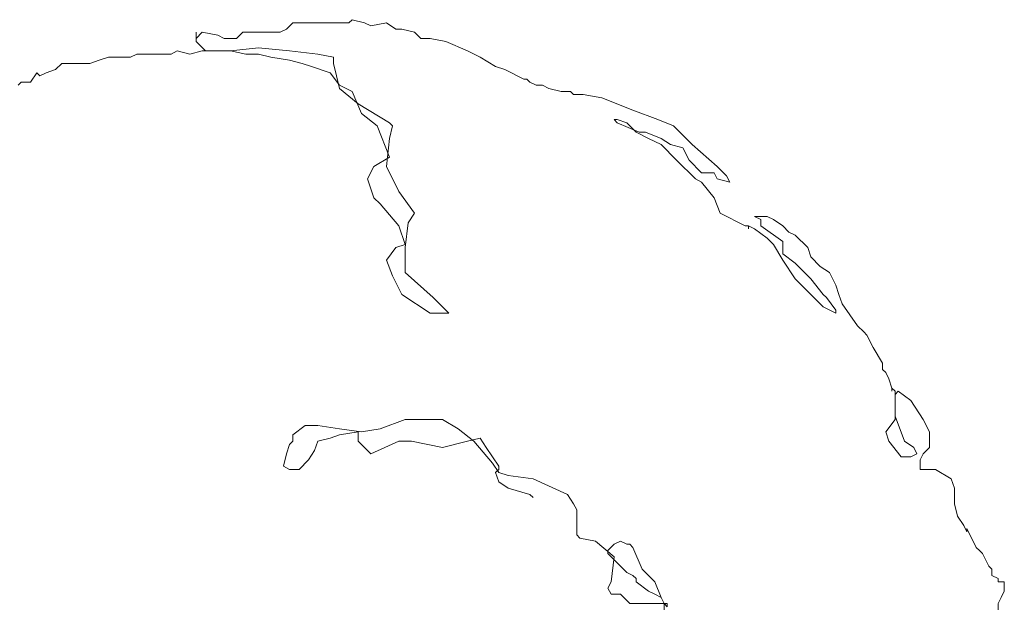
# Model space of a CAD drawing. Extents: x 12.9 to 34.2, y -51.7 to -4.
# Tile 32 of 75: x 15.762 to 16.739, y -20.816 to -20.233. Entities that reach past the tile are written whole.
import ezdxf

# ---------------------------------------------------------------- set-up
doc = ezdxf.new("R2010")
doc.units = 0
doc.header["$MEASUREMENT"] = 0
doc.layers.add('BLÄTTER', color=64, linetype='CONTINUOUS', lineweight=13)

msp = doc.modelspace()

# ---------------------------------------------------------------- linework, layer by layer
at = {"layer": 'BLÄTTER'}
for p, q in [((16.09195, -20.23275), (16.08885, -20.23585)), ((16.1043, -20.23585), (16.09195, -20.23275)), ((16.027, -20.24205), (16.0208, -20.2451)), ((16.03315, -20.23585), (16.027, -20.24205)), ((16.03625, -20.23585), (16.03315, -20.23585)), ((16.04865, -20.23585), (16.03625, -20.23585)), ((16.0579, -20.23585), (16.04865, -20.23585)), ((16.0734, -20.23585), (16.0579, -20.23585)), ((16.08885, -20.23585), (16.0734, -20.23585)), ((16.1105, -20.23895), (16.1043, -20.23585)), ((16.126, -20.23585), (16.1105, -20.23895)), ((16.13525, -20.24205), (16.126, -20.23585)), ((16.14145, -20.24205), (16.13525, -20.24205)), ((16.1538, -20.2451), (16.14145, -20.24205)), ((15.94345, -20.2451), (15.93725, -20.2513)), ((15.93725, -20.2513), (15.93725, -20.2451)), ((15.93725, -20.2451), (15.93725, -20.2544)), ((15.9589, -20.2482), (15.94345, -20.2451)), ((15.9651, -20.2513), (15.9589, -20.2482)), ((15.9775, -20.2513), (15.9651, -20.2513)), ((15.98365, -20.2451), (15.9775, -20.2513)), ((15.98675, -20.2451), (15.98365, -20.2451)), ((15.98985, -20.2451), (15.98675, -20.2451)), ((16.0084, -20.2451), (15.98985, -20.2451)), ((16.0177, -20.2451), (16.0084, -20.2451)), ((16.0208, -20.2451), (16.0177, -20.2451)), ((16.16, -20.2513), (16.1538, -20.2451)), ((16.1693, -20.2513), (16.16, -20.2513)), ((16.18475, -20.2544), (16.1693, -20.2513)), ((15.9187, -20.2637), (15.9125, -20.2668)), ((15.93105, -20.2668), (15.9187, -20.2637)), ((15.94345, -20.2637), (15.93105, -20.2668)), ((15.93725, -20.2544), (15.94655, -20.2637)), ((15.9589, -20.2637), (15.94345, -20.2637)), ((15.94655, -20.2637), (15.9713, -20.2637)), ((15.9713, -20.2637), (15.9589, -20.2637)), ((15.9713, -20.2637), (15.99915, -20.2606)), ((15.98675, -20.2668), (15.9713, -20.2637)), ((15.99915, -20.2606), (16.03005, -20.2637)), ((16.03005, -20.2637), (16.0579, -20.2668)), ((16.2064, -20.2637), (16.18475, -20.2544)), ((16.2188, -20.26985), (16.2064, -20.2637)), ((15.84135, -20.27295), (15.83205, -20.27605)), ((15.85065, -20.26985), (15.84135, -20.27295)), ((15.863, -20.26985), (15.85065, -20.26985)), ((15.8723, -20.26985), (15.863, -20.26985)), ((15.8785, -20.2668), (15.8723, -20.26985)), ((15.89085, -20.2668), (15.8785, -20.2668)), ((15.90015, -20.2668), (15.89085, -20.2668)), ((15.9125, -20.2668), (15.90015, -20.2668)), ((15.99915, -20.2668), (15.98675, -20.2668)), ((16.0115, -20.26985), (15.99915, -20.2668)), ((16.03005, -20.27295), (16.0115, -20.26985)), ((16.04245, -20.27605), (16.03005, -20.27295)), ((16.0579, -20.2668), (16.0734, -20.26985)), ((16.0734, -20.26985), (16.0734, -20.27605)), ((16.23425, -20.27915), (16.2188, -20.26985)), ((15.79805, -20.28225), (15.78875, -20.28535)), ((15.80425, -20.27605), (15.79805, -20.28225)), ((15.8166, -20.27605), (15.80425, -20.27605)), ((15.8228, -20.27605), (15.8166, -20.27605)), ((15.83205, -20.27605), (15.8228, -20.27605)), ((16.05175, -20.27915), (16.04245, -20.27605)), ((16.0703, -20.28535), (16.05175, -20.27915)), ((16.0734, -20.27605), (16.0765, -20.28845)), ((16.24355, -20.28225), (16.23425, -20.27915)), ((16.2621, -20.29155), (16.24355, -20.28225)), ((15.7795, -20.28535), (15.7733, -20.2946)), ((15.78255, -20.28845), (15.7795, -20.28535)), ((15.78875, -20.28535), (15.78255, -20.28845)), ((16.07955, -20.2977), (16.0703, -20.28535)), ((16.0765, -20.28845), (16.07955, -20.3008)), ((16.2652, -20.29155), (16.2621, -20.29155)), ((16.2683, -20.2946), (16.2652, -20.29155)), ((15.764, -20.2946), (15.7609, -20.2977)), ((15.7733, -20.2946), (15.764, -20.2946)), ((16.09195, -20.3039), (16.07955, -20.2977)), ((16.07955, -20.3008), (16.09815, -20.31625)), ((16.2745, -20.2977), (16.2683, -20.2946)), ((16.28065, -20.2977), (16.2745, -20.2977)), ((16.28685, -20.3008), (16.28065, -20.2977)), ((16.29925, -20.3039), (16.28685, -20.3008)), ((16.10125, -20.32555), (16.09195, -20.3039)), ((16.3085, -20.3039), (16.29925, -20.3039)), ((16.3116, -20.307), (16.3085, -20.3039)), ((16.3178, -20.307), (16.3116, -20.307)), ((16.3209, -20.307), (16.3178, -20.307)), ((16.33945, -20.3101), (16.3209, -20.307)), ((16.3704, -20.32245), (16.33945, -20.3101)), ((16.09815, -20.31625), (16.12905, -20.33485)), ((16.1167, -20.33795), (16.10125, -20.32555)), ((16.3549, -20.33175), (16.3518, -20.33175)), ((16.3518, -20.33175), (16.3549, -20.33485)), ((16.3642, -20.33485), (16.3549, -20.33175)), ((16.39515, -20.33175), (16.3704, -20.32245)), ((16.4106, -20.33795), (16.39515, -20.33175)), ((16.12905, -20.36885), (16.1167, -20.33795)), ((16.12905, -20.33485), (16.13215, -20.33795)), ((16.13215, -20.33795), (16.12905, -20.3503)), ((16.3549, -20.33485), (16.37655, -20.3441)), ((16.3704, -20.341), (16.3642, -20.33485)), ((16.3735, -20.3441), (16.3704, -20.341)), ((16.42915, -20.3565), (16.4106, -20.33795)), ((16.12905, -20.3503), (16.126, -20.37815)), ((16.38585, -20.3503), (16.3735, -20.3441)), ((16.37655, -20.3441), (16.38275, -20.3441)), ((16.38275, -20.3441), (16.39825, -20.3503)), ((16.39825, -20.3565), (16.38585, -20.3503)), ((16.39825, -20.3503), (16.4075, -20.3565)), ((16.4137, -20.37195), (16.39825, -20.3565)), ((16.4075, -20.3565), (16.4199, -20.3596)), ((16.4199, -20.3596), (16.42605, -20.37195)), ((16.4539, -20.37815), (16.42915, -20.3565)), ((16.1136, -20.37815), (16.12905, -20.36885)), ((16.1074, -20.3905), (16.1136, -20.37815)), ((16.126, -20.37815), (16.13835, -20.4029)), ((16.43225, -20.3905), (16.4137, -20.37195)), ((16.42605, -20.37195), (16.43845, -20.38435)), ((16.4632, -20.38745), (16.4539, -20.37815)), ((16.1136, -20.4091), (16.1074, -20.3905)), ((16.43845, -20.3936), (16.43225, -20.3905)), ((16.43845, -20.38435), (16.4508, -20.38435)), ((16.4508, -20.38435), (16.4539, -20.3905)), ((16.4539, -20.3905), (16.4663, -20.3936)), ((16.4663, -20.3936), (16.4632, -20.38745)), ((16.4508, -20.4091), (16.43845, -20.3936)), ((16.1198, -20.41525), (16.1136, -20.4091)), ((16.13835, -20.4029), (16.1538, -20.42455)), ((16.457, -20.42455), (16.4508, -20.4091)), ((16.13835, -20.43695), (16.1198, -20.41525)), ((16.1538, -20.42455), (16.14765, -20.43385)), ((16.48175, -20.43695), (16.457, -20.42455)), ((16.49415, -20.42765), (16.49105, -20.42765)), ((16.49105, -20.42765), (16.49725, -20.43075)), ((16.5034, -20.42765), (16.49415, -20.42765)), ((16.5096, -20.43075), (16.5034, -20.42765)), ((16.14455, -20.4555), (16.13835, -20.43695)), ((16.14765, -20.43385), (16.14455, -20.4586)), ((16.48485, -20.43695), (16.48175, -20.43695)), ((16.49105, -20.44), (16.48485, -20.43695)), ((16.48485, -20.43695), (16.48485, -20.44)), ((16.48485, -20.44), (16.48485, -20.43695)), ((16.49725, -20.43075), (16.49725, -20.43695)), ((16.49725, -20.43695), (16.5189, -20.4524)), ((16.5189, -20.43695), (16.5096, -20.43075)), ((16.52505, -20.4431), (16.5189, -20.43695)), ((16.5034, -20.4493), (16.49105, -20.44)), ((16.53125, -20.4462), (16.52505, -20.4431)), ((16.54365, -20.4586), (16.53125, -20.4462)), ((16.126, -20.47095), (16.13525, -20.4586)), ((16.13525, -20.4586), (16.14455, -20.4555)), ((16.14455, -20.4586), (16.14455, -20.48335)), ((16.5096, -20.4555), (16.5034, -20.4493)), ((16.5189, -20.47095), (16.5096, -20.4555)), ((16.5189, -20.4524), (16.5189, -20.46475)), ((16.54675, -20.46785), (16.54365, -20.4586)), ((16.5189, -20.46475), (16.53125, -20.47405)), ((16.556, -20.47715), (16.54675, -20.46785)), ((16.13215, -20.48645), (16.126, -20.47095)), ((16.53125, -20.4895), (16.5189, -20.47095)), ((16.53125, -20.47405), (16.54675, -20.4895)), ((16.5653, -20.48335), (16.556, -20.47715)), ((16.14145, -20.505), (16.13215, -20.48645)), ((16.14455, -20.48335), (16.1724, -20.5081)), ((16.5715, -20.4957), (16.5653, -20.48335)), ((16.5591, -20.51735), (16.53125, -20.4895)), ((16.54675, -20.4895), (16.5591, -20.505)), ((16.57455, -20.505), (16.5715, -20.4957)), ((16.1693, -20.52355), (16.14145, -20.505)), ((16.5591, -20.505), (16.5622, -20.5081)), ((16.57765, -20.51425), (16.57455, -20.505)), ((16.1724, -20.5081), (16.18785, -20.52355)), ((16.5715, -20.52355), (16.5591, -20.51735)), ((16.5622, -20.5081), (16.5715, -20.52045)), ((16.59315, -20.53595), (16.57765, -20.51425)), ((16.18475, -20.52355), (16.1693, -20.52355)), ((16.18785, -20.52355), (16.18475, -20.52355)), ((16.5715, -20.52045), (16.5715, -20.52355)), ((16.5993, -20.5421), (16.59315, -20.53595)), ((16.6024, -20.5452), (16.5993, -20.5421)), ((16.6086, -20.5576), (16.6024, -20.5452)), ((16.6179, -20.57305), (16.6086, -20.5576)), ((16.6179, -20.57925), (16.6179, -20.57305)), ((16.621, -20.58235), (16.6179, -20.57925)), ((16.62405, -20.5885), (16.621, -20.58235)), ((16.62715, -20.5978), (16.62405, -20.5885)), ((16.63025, -20.6009), (16.62715, -20.5978)), ((16.62715, -20.5978), (16.62715, -20.6009)), ((16.62715, -20.6009), (16.62715, -20.5978)), ((16.63335, -20.6009), (16.63025, -20.604)), ((16.63025, -20.6071), (16.63025, -20.6009)), ((16.63025, -20.604), (16.63025, -20.62565)), ((16.64575, -20.61015), (16.63335, -20.6009)), ((16.63025, -20.61635), (16.63025, -20.6071)), ((16.6581, -20.62875), (16.64575, -20.61015)), ((16.63025, -20.62255), (16.63025, -20.61635)), ((16.63025, -20.62875), (16.63025, -20.62255)), ((16.14455, -20.62875), (16.1198, -20.638)), ((16.18165, -20.62875), (16.14455, -20.62875)), ((16.19715, -20.638), (16.18165, -20.62875)), ((16.621, -20.6411), (16.63025, -20.62875)), ((16.63025, -20.62565), (16.63955, -20.6504)), ((16.6643, -20.6411), (16.6581, -20.62875)), ((16.04555, -20.6349), (16.03315, -20.6442)), ((16.03315, -20.6442), (16.03315, -20.6504)), ((16.0579, -20.6349), (16.04555, -20.6349)), ((16.07955, -20.638), (16.0579, -20.6349)), ((16.0703, -20.6473), (16.07955, -20.6442)), ((16.10125, -20.6411), (16.07955, -20.638)), ((16.07955, -20.6442), (16.09815, -20.6411)), ((16.09815, -20.6411), (16.09815, -20.6504)), ((16.1198, -20.638), (16.10125, -20.6411)), ((16.2126, -20.6504), (16.19715, -20.638)), ((16.62405, -20.6504), (16.621, -20.6411)), ((16.6643, -20.6566), (16.6643, -20.6411)), ((16.03005, -20.6535), (16.027, -20.66275)), ((16.03315, -20.6504), (16.03005, -20.6535)), ((16.0548, -20.65965), (16.0579, -20.6504)), ((16.0579, -20.6504), (16.0703, -20.6473)), ((16.09815, -20.6504), (16.1105, -20.66275)), ((16.1105, -20.66275), (16.13835, -20.6504)), ((16.13835, -20.6504), (16.15075, -20.6504)), ((16.15075, -20.6504), (16.18165, -20.6566)), ((16.18165, -20.6566), (16.2064, -20.6504)), ((16.2064, -20.6504), (16.2188, -20.6473)), ((16.23115, -20.67205), (16.2126, -20.6504)), ((16.2188, -20.6473), (16.225, -20.6566)), ((16.63645, -20.66585), (16.62405, -20.6504)), ((16.63955, -20.6504), (16.6488, -20.6566)), ((16.027, -20.66275), (16.0239, -20.67515)), ((16.04865, -20.66895), (16.0548, -20.65965)), ((16.225, -20.6566), (16.23735, -20.67515)), ((16.6519, -20.66275), (16.64575, -20.66585)), ((16.6488, -20.6566), (16.6519, -20.66275)), ((16.655, -20.66895), (16.6581, -20.66275)), ((16.6581, -20.66275), (16.6643, -20.6566)), ((16.03935, -20.67825), (16.04865, -20.66895)), ((16.23735, -20.68135), (16.23115, -20.67205)), ((16.64575, -20.66585), (16.63645, -20.66585)), ((16.655, -20.67825), (16.655, -20.66895)), ((16.0239, -20.67515), (16.03005, -20.67825)), ((16.03005, -20.67825), (16.03935, -20.67825)), ((16.23735, -20.67825), (16.23425, -20.68135)), ((16.23425, -20.68135), (16.23735, -20.6906)), ((16.23735, -20.67515), (16.23735, -20.67825)), ((16.24665, -20.6844), (16.23735, -20.68135)), ((16.6612, -20.67825), (16.655, -20.67825)), ((16.6705, -20.67825), (16.6612, -20.67825)), ((16.68595, -20.6875), (16.6705, -20.67825)), ((16.23735, -20.6906), (16.24665, -20.6968)), ((16.2714, -20.6875), (16.24665, -20.6844)), ((16.3054, -20.703), (16.2714, -20.6875)), ((16.68905, -20.6968), (16.68595, -20.6875)), ((16.24665, -20.6968), (16.2683, -20.703)), ((16.2683, -20.703), (16.2714, -20.7061)), ((16.3116, -20.71225), (16.3054, -20.703)), ((16.68905, -20.6999), (16.68905, -20.6968)), ((16.68905, -20.70915), (16.68905, -20.6999)), ((16.3147, -20.71845), (16.3116, -20.71225)), ((16.68905, -20.71225), (16.68905, -20.70915)), ((16.69215, -20.72465), (16.68905, -20.71225)), ((16.3147, -20.73085), (16.3147, -20.71845)), ((16.3147, -20.7401), (16.3147, -20.73085)), ((16.6983, -20.7339), (16.69215, -20.72465)), ((16.3147, -20.7432), (16.3147, -20.7401)), ((16.7014, -20.7401), (16.6983, -20.7339)), ((16.7045, -20.7432), (16.7014, -20.737)), ((16.7014, -20.737), (16.7014, -20.7401)), ((16.3178, -20.7463), (16.3147, -20.7432)), ((16.33325, -20.7494), (16.3178, -20.7463)), ((16.3518, -20.76485), (16.33325, -20.7494)), ((16.358, -20.7494), (16.3518, -20.7525)), ((16.3642, -20.7525), (16.358, -20.7494)), ((16.7076, -20.7494), (16.7045, -20.7432)), ((16.7107, -20.7556), (16.7076, -20.7494)), ((16.3518, -20.7525), (16.34565, -20.75865)), ((16.34565, -20.75865), (16.34565, -20.76175)), ((16.3673, -20.7525), (16.3642, -20.7525)), ((16.3704, -20.7556), (16.3673, -20.7525)), ((16.37965, -20.77725), (16.3704, -20.7556)), ((16.7138, -20.75865), (16.7107, -20.7556)), ((16.7169, -20.76175), (16.7138, -20.75865)), ((16.34565, -20.76175), (16.3518, -20.76795)), ((16.34875, -20.7896), (16.3518, -20.76485)), ((16.3518, -20.76795), (16.3642, -20.7803)), ((16.72305, -20.77415), (16.7169, -20.76175)), ((16.3642, -20.7803), (16.3704, -20.7834)), ((16.39205, -20.7896), (16.37965, -20.77725)), ((16.72615, -20.77725), (16.72305, -20.77415)), ((16.72615, -20.7834), (16.72615, -20.77725)), ((16.34565, -20.7958), (16.34875, -20.7896)), ((16.3704, -20.7834), (16.3735, -20.7865)), ((16.3735, -20.7865), (16.3735, -20.7896)), ((16.3735, -20.7896), (16.38585, -20.7989)), ((16.39825, -20.80505), (16.39205, -20.7896)), ((16.73235, -20.7865), (16.72615, -20.7834)), ((16.73235, -20.7896), (16.73235, -20.7865)), ((16.73855, -20.7896), (16.73235, -20.7896)), ((16.73855, -20.7989), (16.73855, -20.7896)), ((16.34875, -20.802), (16.34565, -20.7958)), ((16.38585, -20.7989), (16.39205, -20.802)), ((16.73545, -20.80505), (16.73855, -20.7989)), ((16.358, -20.802), (16.34875, -20.802)), ((16.3673, -20.81125), (16.358, -20.802)), ((16.39205, -20.802), (16.39825, -20.80505)), ((16.4013, -20.81125), (16.39825, -20.80505)), ((16.39825, -20.80505), (16.4013, -20.81125)), ((16.73235, -20.81125), (16.73545, -20.80505)), ((16.37965, -20.81125), (16.3673, -20.81125)), ((16.4044, -20.81125), (16.37965, -20.81125)), ((16.4013, -20.81745), (16.4013, -20.81125)), ((16.4013, -20.81125), (16.4044, -20.81435)), ((16.4044, -20.81435), (16.4044, -20.81125)), ((16.73235, -20.81745), (16.73235, -20.81125))]:
    msp.add_line(p, q, dxfattribs=at)

doc.saveas('drawing.dxf')
